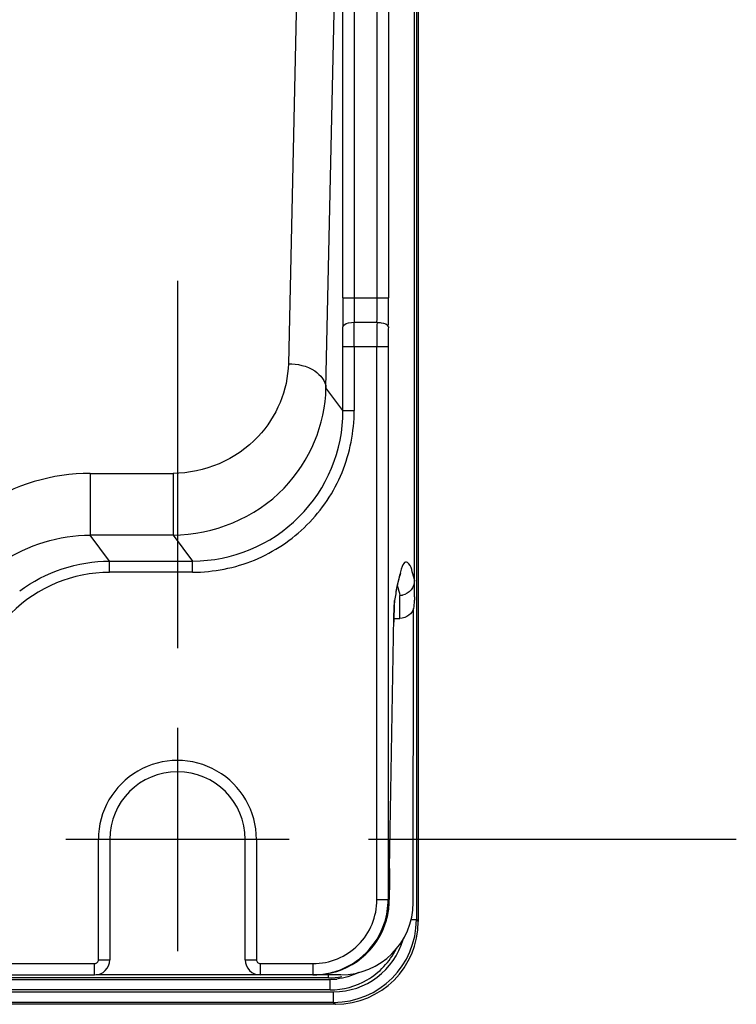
# Model space of a CAD drawing. Header units: inches. Extents: x 0 to 117, y 0 to 83.
# Tile 66 of 73: x 85.73 to 87.6, y 27.5 to 30.08. Entities that reach past the tile are written whole.
import ezdxf

# ---------------------------------------------------------------- set-up
doc = ezdxf.new("R2010")
doc.units = ezdxf.units.IN
doc.header["$LTSCALE"] = 6.431102
doc.header["$MEASUREMENT"] = 0
doc.linetypes.add('CENTER', pattern=[0.6, 0.375, -0.075, 0.075, -0.075])
doc.layers.get('0').update_dxf_attribs({"linetype": 'CONTINUOUS'})
doc.layers.add('DEFAULT_1', color=7, linetype='CENTER')

msp = doc.modelspace()

# ---------------------------------------------------------------- linework, layer by layer
at = {"color": 7, "linetype": 'CONTINUOUS'}
for p, q in [((86.7595, 28.5673), (86.7595, 51.4285)), ((86.6618, 29.3499), (86.6618, 51.0835)), ((86.6913, 51.0835), (86.6913, 29.3499)), ((86.7644, 35.2594), (86.7644, 27.7228)), ((86.7694, 34.976), (86.7694, 27.7178)), ((86.4748, 31.2353), (86.4295, 29.1772)), ((86.5279, 29.1139), (86.5717, 31.1074)), ((86.5717, 29.3499), (86.5717, 31.1074)), ((86.6012, 31.1074), (86.6012, 29.3499)), ((86.5717, 29.3499), (86.6913, 29.3499)), ((86.6017, 29.2855), (86.6614, 29.2855)), ((86.6906, 29.2211), (86.5724, 29.2211)), ((86.5724, 29.0546), (86.5724, 29.2211)), ((86.602, 29.2211), (86.602, 29.0546)), ((86.6611, 27.7751), (86.6611, 29.2211)), ((86.6906, 29.2211), (86.6906, 27.7751)), ((86.5724, 29.0546), (86.5279, 29.1139)), ((86.5724, 29.0546), (86.602, 29.0546)), ((85.9111, 28.8904), (86.1281, 28.8904)), ((85.9111, 28.8904), (85.9111, 28.7288)), ((86.1281, 28.8904), (86.1281, 28.7288)), ((86.1281, 28.7288), (85.9111, 28.7288)), ((85.962, 28.661), (85.9111, 28.7288)), ((86.1281, 28.7288), (86.179, 28.661)), ((85.962, 28.661), (86.179, 28.661)), ((85.962, 28.6315), (85.962, 28.661)), ((86.179, 28.6315), (86.179, 28.661)), ((86.179, 28.6315), (85.962, 28.6315)), ((86.7226, 28.6267), (86.7237, 28.6296)), ((86.7211, 28.5106), (86.7212, 28.5712)), ((86.707, 28.5522), (86.7074, 28.5579)), ((86.7055, 28.5137), (86.7057, 28.5224)), ((86.7057, 28.5224), (86.7059, 28.53)), ((86.7059, 28.53), (86.7061, 28.5365)), ((86.7558, 27.7672), (86.757, 28.5367)), ((86.6942, 27.8562), (86.7055, 28.5137)), ((86.705, 28.5102), (86.7211, 28.5106)), ((86.7052, 28.5002), (86.7052, 28.5009)), ((86.1394, 28.2249), (86.1394, 27.6403)), ((85.9327, 27.9326), (85.8471, 27.9326)), ((85.9622, 27.9326), (85.9327, 27.9326)), ((85.9327, 27.6176), (85.9327, 27.9326)), ((86.3166, 27.9326), (85.9622, 27.9326)), ((85.9622, 27.9326), (85.9622, 27.6176)), ((86.3461, 27.9326), (86.3166, 27.9326)), ((86.3166, 27.6176), (86.3166, 27.9326)), ((86.4317, 27.9326), (86.3461, 27.9326)), ((86.3461, 27.9326), (86.3461, 27.6176)), ((86.6942, 27.8562), (86.6942, 27.8555)), ((86.6611, 27.7751), (86.6906, 27.7751)), ((86.7502, 27.7228), (86.7644, 27.7228)), ((86.7644, 27.7228), (86.7694, 27.7178)), ((85.9327, 27.6176), (85.9622, 27.6176)), ((86.3166, 27.6176), (86.3461, 27.6176)), ((84.3317, 27.6078), (85.9229, 27.6078)), ((85.9229, 27.5783), (85.9229, 27.6078)), ((86.3559, 27.6078), (86.4937, 27.6078)), ((86.3559, 27.6078), (86.3559, 27.5783)), ((86.4937, 27.6078), (86.4937, 27.5783)), ((84.0288, 27.5783), (85.9229, 27.5783)), ((86.5349, 27.5705), (84.0288, 27.5705)), ((84.0288, 27.5666), (86.5388, 27.5666)), ((86.5666, 27.5783), (85.9269, 27.5783)), ((86.5349, 27.5705), (86.5349, 27.5783)), ((86.5388, 27.539), (86.5388, 27.5666)), ((86.5388, 27.539), (84.0437, 27.539)), ((84.049, 27.5339), (86.5479, 27.5339)), ((86.5479, 27.5063), (86.5479, 27.5339)), ((86.5479, 27.5063), (84.0571, 27.5063)), ((86.5529, 27.5013), (84.0571, 27.5013)), ((86.5479, 27.5063), (86.5529, 27.5013))]:
    msp.add_line(p, q, dxfattribs=at)
for points in [[(86.7118, 28.5811), (86.7144, 28.5947), (86.7168, 28.6057), (86.7189, 28.6145), (86.7209, 28.6213), (86.7226, 28.6267)], [(86.7061, 28.5365), (86.7064, 28.5419), (86.7065, 28.5442), (86.7066, 28.5463), (86.7067, 28.548), (86.7068, 28.5495), (86.7069, 28.5507), (86.707, 28.5514)]]:
    msp.add_lwpolyline(points, dxfattribs=at)
for centre, radius, start, end in [((93.1094, 29.3483), 6.5377, 179.98569, 180.65614), ((91.2246, 29.3485), 4.6234, 179.9819, 180.7803), ((81.7274, 29.3483), 4.9343, 359.2703, 0.0184), ((79.8545, 29.3474), 6.8368, 359.37992, 0.02105), ((82.1257, 29.2223), 4.4467, 359.9837, 0.6581), ((79.8808, 29.2227), 6.7212, 359.98615, 0.53533), ((93.8672, 29.2227), 7.2061, 179.50053, 180.01276), ((91.4523, 29.2224), 4.7616, 179.3856, 180.0154), ((86.179, 29.0544), 0.3934, 269.9924, 0.0252), ((85.962, 28.2675), 0.3639, 89.996, 180.0256), ((86.5453, 28.5419), 0.1778, 16.924, 17.7897), ((86.7198, 28.6118), 0.0407, 271.9526, 281.4143), ((88.6668, 28.471), 1.9618, 178.3384, 178.8401), ((89.4988, 28.4532), 2.794, 178.8207, 179.0229), ((86.1394, 27.9326), 0.2067, 359.9988, 179.9999), ((86.1394, 27.9326), 0.1772, 0, 180), ((91.6691, 27.7737), 4.9756, 179.0501, 179.9841), ((86.4938, 27.7751), 0.1673, 269.98, 359.9919), ((86.4924, 27.7753), 0.1982, 342.0637, 359.9326), ((86.4811, 27.7758), 0.2124, 357.1703, 359.8202), ((86.5665, 27.7676), 0.1894, 270.049, 359.9085), ((86.4955, 27.7754), 0.1981, 339.7477, 351.2943), ((86.4973, 27.7752), 0.1962, 351.2879, 357.1165), ((86.5478, 27.7229), 0.2165, 270.0059, 359.9941), ((86.5528, 27.7179), 0.2166, 270.0135, 359.9855), ((86.4966, 27.7752), 0.1969, 269.9989, 339.6975), ((86.4937, 27.7752), 0.1969, 288.0071, 341.985), ((86.5479, 27.7228), 0.1889, 269.9956, 344.1674), ((85.9229, 27.6176), 0.0394, 270, 360), ((85.9229, 27.6176), 0.00984, 269.9937, 0.0083), ((86.3559, 27.6176), 0.0394, 180, 270), ((86.3559, 27.6176), 0.00984, 179.9854, 270.0074), ((86.4935, 27.7765), 0.1982, 276.0271, 287.9474), ((86.4937, 27.7745), 0.1962, 270.0128, 276.0342), ((86.5348, 27.7365), 0.166, 270.0411, 281.9916), ((86.5388, 27.7314), 0.1648, 270.0062, 276.0272)]:
    msp.add_arc(centre, radius, start, end, dxfattribs=at)
for points, knots in [([(86.5722, 29.2734), (86.5723, 29.2751), (86.5794, 29.285), (86.5923, 29.2854), (86.6017, 29.2855)], [0, 0, 0, 0, 0.155401, 1, 1, 1, 1]), ([(86.6614, 29.2855), (86.6651, 29.2855), (86.6749, 29.2846), (86.6905, 29.2806), (86.6909, 29.2734)], [0, 0, 0, 0, 0.342252, 1, 1, 1, 1]), ([(86.4295, 29.1772), (86.428, 29.1084), (86.3655, 28.9558), (86.2089, 28.8904), (86.1281, 28.8904)], [0, 0, 0, 0, 0.460046, 1, 1, 1, 1]), ([(86.4295, 29.1772), (86.4533, 29.1769), (86.4958, 29.1691), (86.5274, 29.1317), (86.5279, 29.1139)], [0, 0, 0, 0, 0.572963, 1, 1, 1, 1]), ([(86.1281, 28.7288), (86.2332, 28.7288), (86.4419, 28.8143), (86.5263, 29.0192), (86.5279, 29.1139)], [0, 0, 0, 0, 0.525894, 1, 1, 1, 1]), ([(86.179, 28.6315), (86.234, 28.632), (86.3453, 28.6532), (86.4858, 28.7478), (86.5803, 28.8883), (86.6015, 28.9996), (86.602, 29.0546)], [0, 0, 0, 0, 0.250007, 0.5, 0.749992, 1, 1, 1, 1]), ([(85.9111, 28.8904), (85.813, 28.8905), (85.6242, 28.8343), (85.4958, 28.6887), (85.4577, 28.6112)], [0, 0, 0, 0, 0.531703, 1, 1, 1, 1]), ([(85.5471, 28.507), (85.5772, 28.5671), (85.6795, 28.6831), (85.8307, 28.7288), (85.9111, 28.7288)], [0, 0, 0, 0, 0.455187, 1, 1, 1, 1]), ([(86.7537, 28.6331), (86.7515, 28.6402), (86.7503, 28.6511), (86.734, 28.6619), (86.7245, 28.6403), (86.7212, 28.6287), (86.7189, 28.6194)], [0, 0, 0, 0, 0.29657, 0.427154, 0.617931, 1, 1, 1, 1]), ([(86.7595, 28.6105), (86.7594, 28.6016), (86.7532, 28.5834), (86.7365, 28.5737), (86.7278, 28.572)], [0, 0, 0, 0, 0.49885, 1, 1, 1, 1]), ([(86.7595, 28.5673), (86.7595, 28.5637), (86.7587, 28.5535), (86.7577, 28.5433), (86.757, 28.5367)], [0, 0, 0, 0, 0.352673, 1, 1, 1, 1]), ([(86.7074, 28.558), (86.7072, 28.5566), (86.7064, 28.5466), (86.7061, 28.5366), (86.7058, 28.5279)], [0, 0, 0, 0, 0.137683, 1, 1, 1, 1])]:
    msp.add_open_spline(points, degree=3, knots=knots, dxfattribs=at)
for points in [[(85.7269, 28.583), (85.7931, 28.6323), (85.8794, 28.661), (85.962, 28.661)], [(86.7189, 28.6194), (86.7168, 28.6104), (86.7149, 28.6013), (86.7132, 28.5922)], [(86.7595, 28.6105), (86.7578, 28.618), (86.756, 28.6256), (86.7537, 28.6331)], [(86.7154, 28.5937), (86.7176, 28.5863), (86.7195, 28.5787), (86.7212, 28.5712)], [(86.7132, 28.5922), (86.7111, 28.5808), (86.7092, 28.5694), (86.7074, 28.5579)], [(86.7449, 28.5196), (86.7384, 28.5142), (86.7296, 28.5108), (86.7211, 28.5106)], [(86.757, 28.5367), (86.7546, 28.5302), (86.7503, 28.5241), (86.7449, 28.5196)], [(86.6355, 27.565), (86.6674, 27.5835), (86.6949, 27.6126), (86.7114, 27.6457)], [(86.5388, 27.539), (86.5722, 27.539), (86.6066, 27.5482), (86.6355, 27.565)], [(86.6129, 27.5841), (86.5953, 27.5752), (86.5757, 27.5695), (86.5561, 27.5675)]]:
    msp.add_open_spline(points, degree=3, dxfattribs=at)
at = {"layer": 'DEFAULT_1', "color": 7, "linetype": 'CENTER'}
for p, q in [((86.1394, 29.3942), (86.1394, 28.4326)), ((87.601, 27.9326), (86.6394, 27.9326))]:
    msp.add_line(p, q, dxfattribs=at)

doc.saveas('drawing.dxf')
